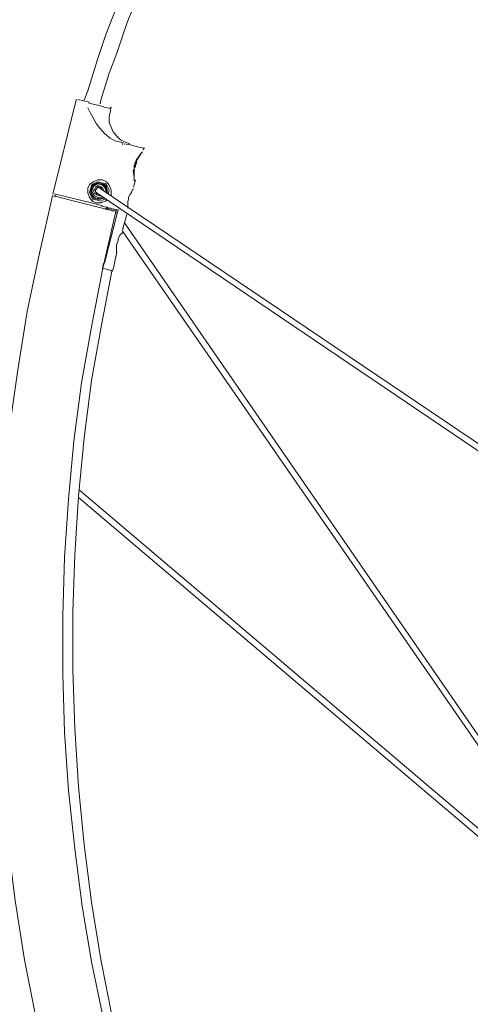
# Model space of a CAD drawing. Header units: millimetres. Extents: x 31.8 to 48.8, y -27.2 to 6.6.
# Tile 42 of 79: x 33.6 to 34.9, y -1.3 to 1.5. Entities that reach past the tile are written whole.
import ezdxf

# ---------------------------------------------------------------- set-up
doc = ezdxf.new("R2010")
doc.units = ezdxf.units.MM
doc.header["$MEASUREMENT"] = 0
doc.layers.add('Livello 1', color=7, linetype='Continuous', lineweight=0)

msp = doc.modelspace()

# ---------------------------------------------------------------- linework, layer by layer
at = {"layer": 'Livello 1', "color": 250, "lineweight": 5, "true_color": 0x1d1d1b}
for points, knots in [([(34.9665, 3.3311), (34.9665, 3.3311), (34.9665, 3.3311), (34.9665, 3.3311), (34.9665, 3.3311), (34.9128, 3.2724), (34.9128, 3.2724), (34.9128, 3.2724), (34.8697, 3.2248), (34.8697, 3.2248), (34.8697, 3.2248), (34.8376, 3.1876), (34.8376, 3.1876), (34.8376, 3.1876), (34.8083, 3.153), (34.8083, 3.153), (34.8083, 3.153), (34.7787, 3.121), (34.7787, 3.121), (34.7787, 3.121), (34.7518, 3.0864), (34.7518, 3.0864), (34.7518, 3.0864), (34.7225, 3.0492), (34.7225, 3.0492), (34.7225, 3.0492), (34.5482, 2.8229), (34.5482, 2.8229), (34.5482, 2.8229), (34.4005, 2.6127), (34.4005, 2.6127), (34.4005, 2.6127), (34.2662, 2.3947), (34.2662, 2.3947), (34.2662, 2.3947), (34.1082, 2.11), (34.1082, 2.11), (34.1082, 2.11), (33.9714, 1.8147), (33.9714, 1.8147), (33.9714, 1.8147), (33.9149, 1.6815), (33.9149, 1.6815), (33.9149, 1.6815), (33.8695, 1.5593), (33.8695, 1.5593), (33.8695, 1.5593), (33.8533, 1.5194), (33.8533, 1.5194), (33.8533, 1.5194), (33.8318, 1.4636), (33.8318, 1.4636), (33.8318, 1.4636), (33.8077, 1.3918), (33.8077, 1.3918), (33.8077, 1.3918), (33.7808, 1.3037), (33.7808, 1.3037), (33.7808, 1.3037), (33.77, 1.2773), (33.77, 1.2773)], [0, 0, 0, 0, 1, 1, 1, 2, 2, 2, 3, 3, 3, 4, 4, 4, 5, 5, 5, 6, 6, 6, 7, 7, 7, 8, 8, 8, 9, 9, 9, 10, 10, 10, 11, 11, 11, 12, 12, 12, 13, 13, 13, 14, 14, 14, 15, 15, 15, 16, 16, 16, 17, 17, 17, 18, 18, 18, 19, 19, 19, 20, 20, 20, 20]), ([(33.8158, 1.2665), (33.8158, 1.2665), (33.8185, 1.2773), (33.8185, 1.2773), (33.8185, 1.2773), (33.8424, 1.3545), (33.8424, 1.3545), (33.8424, 1.3545), (33.8641, 1.4128), (33.8641, 1.4128), (33.8641, 1.4128), (33.8801, 1.4609), (33.8801, 1.4609), (33.8801, 1.4609), (33.8935, 1.5008), (33.8935, 1.5008), (33.8935, 1.5008), (33.9097, 1.5406), (33.9097, 1.5406), (33.9097, 1.5406), (33.9257, 1.583), (33.9257, 1.583), (33.9257, 1.583), (33.942, 1.6257), (33.942, 1.6257), (33.942, 1.6257), (34.052, 1.8867), (34.052, 1.8867), (34.052, 1.8867), (34.1644, 2.1152), (34.1644, 2.1152), (34.1644, 2.1152), (34.2852, 2.3362), (34.2852, 2.3362), (34.2852, 2.3362), (34.4568, 2.6127), (34.4568, 2.6127), (34.4568, 2.6127), (34.6419, 2.876), (34.6419, 2.876), (34.6419, 2.876), (34.7304, 2.9877), (34.7304, 2.9877), (34.7304, 2.9877), (34.8135, 3.0889), (34.8135, 3.0889), (34.8135, 3.0889), (34.8403, 3.121), (34.8403, 3.121), (34.8403, 3.121), (34.8805, 3.1661), (34.8805, 3.1661), (34.8805, 3.1661), (34.9291, 3.2221), (34.9291, 3.2221), (34.9291, 3.2221), (34.9907, 3.2912), (34.9907, 3.2912), (34.9907, 3.2912), (34.9986, 3.2991), (34.9986, 3.2991)], [0, 0, 0, 0, 1, 1, 1, 2, 2, 2, 3, 3, 3, 4, 4, 4, 5, 5, 5, 6, 6, 6, 7, 7, 7, 8, 8, 8, 9, 9, 9, 10, 10, 10, 11, 11, 11, 12, 12, 12, 13, 13, 13, 14, 14, 14, 15, 15, 15, 16, 16, 16, 17, 17, 17, 18, 18, 18, 19, 19, 19, 20, 20, 20, 20]), ([(36.9725, -6.9034), (36.9725, -6.9034), (36.7876, -6.8474), (36.7876, -6.8474), (36.7876, -6.8474), (36.6052, -6.7862), (36.6052, -6.7862), (36.6052, -6.7862), (36.4227, -6.7198), (36.4227, -6.7198), (36.4227, -6.7198), (36.243, -6.6507), (36.243, -6.6507), (36.243, -6.6507), (36.0633, -6.5735), (36.0633, -6.5735), (36.0633, -6.5735), (35.889, -6.4936), (35.889, -6.4936), (35.889, -6.4936), (35.7147, -6.4085), (35.7147, -6.4085), (35.7147, -6.4085), (35.5431, -6.318), (35.5431, -6.318), (35.5431, -6.318), (35.3738, -6.2222), (35.3738, -6.2222), (35.3738, -6.2222), (35.2077, -6.1238), (35.2077, -6.1238), (35.2077, -6.1238), (35.0469, -6.0175), (35.0469, -6.0175), (35.0469, -6.0175), (34.8857, -5.9111), (34.8857, -5.9111), (34.8857, -5.9111), (34.7304, -5.7967), (34.7304, -5.7967), (34.7304, -5.7967), (34.5746, -5.6797), (34.5746, -5.6797), (34.5746, -5.6797), (34.4245, -5.5571), (34.4245, -5.5571), (34.4245, -5.5571), (34.2795, -5.4323), (34.2795, -5.4323), (34.2795, -5.4323), (34.1346, -5.3018), (34.1346, -5.3018), (34.1346, -5.3018), (33.9953, -5.1688), (33.9953, -5.1688), (33.9953, -5.1688), (33.8612, -5.0331), (33.8612, -5.0331), (33.8612, -5.0331), (33.7298, -4.892), (33.7298, -4.892), (33.7298, -4.892), (33.6009, -4.7457), (33.6009, -4.7457), (33.6009, -4.7457), (33.4776, -4.5967), (33.4776, -4.5967), (33.4776, -4.5967), (33.3568, -4.4477), (33.3568, -4.4477), (33.3568, -4.4477), (33.2414, -4.2908), (33.2414, -4.2908), (33.2414, -4.2908), (33.1315, -4.1337), (33.1315, -4.1337), (33.1315, -4.1337), (33.0267, -3.9743), (33.0267, -3.9743), (33.0267, -3.9743), (32.9249, -3.8095), (32.9249, -3.8095), (32.9249, -3.8095), (32.8285, -3.6415), (32.8285, -3.6415), (32.8285, -3.6415), (32.7346, -3.474), (32.7346, -3.474), (32.7346, -3.474), (32.6488, -3.301), (32.6488, -3.301), (32.6488, -3.301), (32.5655, -3.1283), (32.5655, -3.1283), (32.5655, -3.1283), (32.4878, -2.9527), (32.4878, -2.9527), (32.4878, -2.9527), (32.4154, -2.7743), (32.4154, -2.7743), (32.4154, -2.7743), (32.3485, -2.5935), (32.3485, -2.5935), (32.3485, -2.5935), (32.284, -2.4124), (32.284, -2.4124), (32.284, -2.4124), (32.2277, -2.2264), (32.2277, -2.2264), (32.2277, -2.2264), (32.1765, -2.0428), (32.1765, -2.0428), (32.1765, -2.0428), (32.1284, -1.8566), (32.1284, -1.8566), (32.1284, -1.8566), (32.0882, -1.6676), (32.0882, -1.6676), (32.0882, -1.6676), (32.0505, -1.4788), (32.0505, -1.4788), (32.0505, -1.4788), (32.0212, -1.2899), (32.0212, -1.2899), (32.0212, -1.2899), (31.9941, -1.0984), (31.9941, -1.0984), (31.9941, -1.0984), (31.9729, -0.9068), (31.9729, -0.9068), (31.9729, -0.9068), (31.9593, -0.7151), (31.9593, -0.7151), (31.9593, -0.7151), (31.9487, -0.5236), (31.9487, -0.5236), (31.9487, -0.5236), (31.946, -0.3319), (31.946, -0.3319), (31.946, -0.3319), (31.946, -0.1405), (31.946, -0.1405), (31.946, -0.1405), (31.9541, 0.0537), (31.9541, 0.0537), (31.9541, 0.0537), (31.9647, 0.2451), (31.9647, 0.2451), (31.9647, 0.2451), (31.9835, 0.4368), (31.9835, 0.4368), (31.9835, 0.4368), (32.0076, 0.6282), (32.0076, 0.6282), (32.0076, 0.6282), (32.0345, 0.8172), (32.0345, 0.8172), (32.0345, 0.8172), (32.0693, 1.0062), (32.0693, 1.0062), (32.0693, 1.0062), (32.1067, 1.1949), (32.1067, 1.1949), (32.1067, 1.1949), (32.1526, 1.3812), (32.1526, 1.3812)], [0, 0, 0, 0, 1, 1, 1, 2, 2, 2, 3, 3, 3, 4, 4, 4, 5, 5, 5, 6, 6, 6, 7, 7, 7, 8, 8, 8, 9, 9, 9, 10, 10, 10, 11, 11, 11, 12, 12, 12, 13, 13, 13, 14, 14, 14, 15, 15, 15, 16, 16, 16, 17, 17, 17, 18, 18, 18, 19, 19, 19, 20, 20, 20, 21, 21, 21, 22, 22, 22, 23, 23, 23, 24, 24, 24, 25, 25, 25, 26, 26, 26, 27, 27, 27, 28, 28, 28, 29, 29, 29, 30, 30, 30, 31, 31, 31, 32, 32, 32, 33, 33, 33, 34, 34, 34, 35, 35, 35, 36, 36, 36, 37, 37, 37, 38, 38, 38, 39, 39, 39, 40, 40, 40, 41, 41, 41, 42, 42, 42, 43, 43, 43, 44, 44, 44, 45, 45, 45, 46, 46, 46, 47, 47, 47, 48, 48, 48, 49, 49, 49, 50, 50, 50, 51, 51, 51, 52, 52, 52, 53, 53, 53, 54, 54, 54, 55, 55, 55, 55]), ([(32.335, 1.336), (32.335, 1.336), (32.2919, 1.1525), (32.2919, 1.1525), (32.2919, 1.1525), (32.2517, 0.9635), (32.2517, 0.9635), (32.2517, 0.9635), (32.2196, 0.7773), (32.2196, 0.7773), (32.2196, 0.7773), (32.1927, 0.5885), (32.1927, 0.5885), (32.1927, 0.5885), (32.1686, 0.3995), (32.1686, 0.3995), (32.1686, 0.3995), (32.1526, 0.2106), (32.1526, 0.2106), (32.1526, 0.2106), (32.1417, 0.0191), (32.1417, 0.0191), (32.1417, 0.0191), (32.1338, -0.1698), (32.1338, -0.1698), (32.1338, -0.1698), (32.1338, -0.3615), (32.1338, -0.3615), (32.1338, -0.3615), (32.139, -0.553), (32.139, -0.553), (32.139, -0.553), (32.1499, -0.7419), (32.1499, -0.7419), (32.1499, -0.7419), (32.1661, -0.9332), (32.1661, -0.9332), (32.1661, -0.9332), (32.1873, -1.1221), (32.1873, -1.1221), (32.1873, -1.1221), (32.2142, -1.3111), (32.2142, -1.3111), (32.2142, -1.3111), (32.2463, -1.4974), (32.2463, -1.4974), (32.2463, -1.4974), (32.284, -1.6836), (32.284, -1.6836), (32.284, -1.6836), (32.3269, -1.8699), (32.3269, -1.8699), (32.3269, -1.8699), (32.3752, -2.0559), (32.3752, -2.0559), (32.3752, -2.0559), (32.4287, -2.237), (32.4287, -2.237), (32.4287, -2.237), (32.4851, -2.4205), (32.4851, -2.4205), (32.4851, -2.4205), (32.5495, -2.5989), (32.5495, -2.5989), (32.5495, -2.5989), (32.6192, -2.777), (32.6192, -2.777), (32.6192, -2.777), (32.6944, -2.9527), (32.6944, -2.9527), (32.6944, -2.9527), (32.7723, -3.1256), (32.7723, -3.1256), (32.7723, -3.1256), (32.8552, -3.2985), (32.8552, -3.2985), (32.8552, -3.2985), (32.9439, -3.4661), (32.9439, -3.4661), (32.9439, -3.4661), (33.0376, -3.6338), (33.0376, -3.6338), (33.0376, -3.6338), (33.1369, -3.7959), (33.1369, -3.7959), (33.1369, -3.7959), (33.2387, -3.9582), (33.2387, -3.9582), (33.2387, -3.9582), (33.3487, -4.1151), (33.3487, -4.1151), (33.3487, -4.1151), (33.4586, -4.2696), (33.4586, -4.2696), (33.4586, -4.2696), (33.5769, -4.4211), (33.5769, -4.4211), (33.5769, -4.4211), (33.6977, -4.5701), (33.6977, -4.5701), (33.6977, -4.5701), (33.821, -4.7139), (33.821, -4.7139), (33.821, -4.7139), (33.9522, -4.8548), (33.9522, -4.8548), (33.9522, -4.8548), (34.0838, -4.9932), (34.0838, -4.9932), (34.0838, -4.9932), (34.2206, -5.1261), (34.2206, -5.1261), (34.2206, -5.1261), (34.3628, -5.2566), (34.3628, -5.2566), (34.3628, -5.2566), (34.5076, -5.3817), (34.5076, -5.3817), (34.5076, -5.3817), (34.6552, -5.5038), (34.6552, -5.5038), (34.6552, -5.5038), (34.8051, -5.621), (34.8051, -5.621), (34.8051, -5.621), (34.9609, -5.7328), (34.9609, -5.7328), (34.9609, -5.7328), (35.1192, -5.8418), (35.1192, -5.8418), (35.1192, -5.8418), (35.2801, -5.9457), (35.2801, -5.9457), (35.2801, -5.9457), (35.4436, -6.0441), (35.4436, -6.0441), (35.4436, -6.0441), (35.61, -6.1396), (35.61, -6.1396), (35.61, -6.1396), (35.7791, -6.2304), (35.7791, -6.2304), (35.7791, -6.2304), (35.9507, -6.3153), (35.9507, -6.3153), (35.9507, -6.3153), (36.125, -6.3952), (36.125, -6.3952), (36.125, -6.3952), (36.302, -6.4724), (36.302, -6.4724), (36.302, -6.4724), (36.479, -6.5415), (36.479, -6.5415), (36.479, -6.5415), (36.6587, -6.6081), (36.6587, -6.6081), (36.6587, -6.6081), (36.8411, -6.6666), (36.8411, -6.6666), (36.8411, -6.6666), (37.0262, -6.7225), (37.0262, -6.7225)], [0, 0, 0, 0, 1, 1, 1, 2, 2, 2, 3, 3, 3, 4, 4, 4, 5, 5, 5, 6, 6, 6, 7, 7, 7, 8, 8, 8, 9, 9, 9, 10, 10, 10, 11, 11, 11, 12, 12, 12, 13, 13, 13, 14, 14, 14, 15, 15, 15, 16, 16, 16, 17, 17, 17, 18, 18, 18, 19, 19, 19, 20, 20, 20, 21, 21, 21, 22, 22, 22, 23, 23, 23, 24, 24, 24, 25, 25, 25, 26, 26, 26, 27, 27, 27, 28, 28, 28, 29, 29, 29, 30, 30, 30, 31, 31, 31, 32, 32, 32, 33, 33, 33, 34, 34, 34, 35, 35, 35, 36, 36, 36, 37, 37, 37, 38, 38, 38, 39, 39, 39, 40, 40, 40, 41, 41, 41, 42, 42, 42, 43, 43, 43, 44, 44, 44, 45, 45, 45, 46, 46, 46, 47, 47, 47, 48, 48, 48, 49, 49, 49, 50, 50, 50, 51, 51, 51, 52, 52, 52, 53, 53, 53, 54, 54, 54, 54]), ([(33.7476, 1.2778), (33.7476, 1.2778), (33.7476, 1.2778), (33.7476, 1.2778), (33.7476, 1.2778), (33.7503, 1.2778), (33.7503, 1.2778)], [0, 0, 0, 0, 1, 1, 1, 2, 2, 2, 2]), ([(33.8713, 1.1572), (33.8713, 1.1572), (33.858, 1.1599), (33.858, 1.1599), (33.858, 1.1599), (33.8447, 1.1681), (33.8447, 1.1681), (33.8447, 1.1681), (33.8284, 1.1812), (33.8284, 1.1812), (33.8284, 1.1812), (33.8151, 1.1972), (33.8151, 1.1972), (33.8151, 1.1972), (33.8045, 1.2103), (33.8045, 1.2103), (33.8045, 1.2103), (33.7964, 1.2263), (33.7964, 1.2263), (33.7964, 1.2263), (33.7883, 1.2396), (33.7883, 1.2396), (33.7883, 1.2396), (33.7804, 1.2557), (33.7804, 1.2557)], [0, 0, 0, 0, 1, 1, 1, 2, 2, 2, 3, 3, 3, 4, 4, 4, 5, 5, 5, 6, 6, 6, 7, 7, 7, 8, 8, 8, 8]), ([(33.7826, 1.2697), (33.7826, 1.2697), (33.7986, 1.2645), (33.7986, 1.2645), (33.7986, 1.2645), (33.8147, 1.2618), (33.8147, 1.2618), (33.8147, 1.2618), (33.8309, 1.2566), (33.8309, 1.2566), (33.8309, 1.2566), (33.8415, 1.2539), (33.8415, 1.2539), (33.8415, 1.2539), (33.847, 1.2539), (33.847, 1.2539)], [0, 0, 0, 0, 1, 1, 1, 2, 2, 2, 3, 3, 3, 4, 4, 4, 5, 5, 5, 5]), ([(33.9016, 1.152), (33.9016, 1.152), (33.8856, 1.1574), (33.8856, 1.1574), (33.8856, 1.1574), (33.8749, 1.1629), (33.8749, 1.1629), (33.8749, 1.1629), (33.8641, 1.1735), (33.8641, 1.1735), (33.8641, 1.1735), (33.8533, 1.1866), (33.8533, 1.1866), (33.8533, 1.1866), (33.8479, 1.2001), (33.8479, 1.2001), (33.8479, 1.2001), (33.8424, 1.2134), (33.8424, 1.2134), (33.8424, 1.2134), (33.8424, 1.2292), (33.8424, 1.2292), (33.8424, 1.2292), (33.8451, 1.2426), (33.8451, 1.2426)], [0, 0, 0, 0, 1, 1, 1, 2, 2, 2, 3, 3, 3, 4, 4, 4, 5, 5, 5, 6, 6, 6, 7, 7, 7, 8, 8, 8, 8]), ([(36.8763, -6.6428), (36.8763, -6.6428), (36.6939, -6.5844), (36.6939, -6.5844), (36.6939, -6.5844), (36.5115, -6.518), (36.5115, -6.518), (36.5115, -6.518), (36.3345, -6.4487), (36.3345, -6.4487), (36.3345, -6.4487), (36.1575, -6.3742), (36.1575, -6.3742), (36.1575, -6.3742), (35.9829, -6.2945), (35.9829, -6.2945), (35.9829, -6.2945), (35.8087, -6.2121), (35.8087, -6.2121), (35.8087, -6.2121), (35.6398, -6.1215), (35.6398, -6.1215), (35.6398, -6.1215), (35.4734, -6.0285), (35.4734, -6.0285), (35.4734, -6.0285), (35.3097, -5.9274), (35.3097, -5.9274), (35.3097, -5.9274), (35.1462, -5.8235), (35.1462, -5.8235), (35.1462, -5.8235), (34.988, -5.7172), (34.988, -5.7172), (34.988, -5.7172), (34.8349, -5.6054), (34.8349, -5.6054), (34.8349, -5.6054), (34.6823, -5.4883), (34.6823, -5.4883), (34.6823, -5.4883), (34.5346, -5.3661), (34.5346, -5.3661), (34.5346, -5.3661), (34.3897, -5.2408), (34.3897, -5.2408), (34.3897, -5.2408), (34.2477, -5.1106), (34.2477, -5.1106), (34.2477, -5.1106), (34.1109, -4.9776), (34.1109, -4.9776), (34.1109, -4.9776), (33.9768, -4.8419), (33.9768, -4.8419), (33.9768, -4.8419), (33.8479, -4.701), (33.8479, -4.701), (33.8479, -4.701), (33.7219, -4.5545), (33.7219, -4.5545), (33.7219, -4.5545), (33.6011, -4.4082), (33.6011, -4.4082), (33.6011, -4.4082), (33.4857, -4.2565), (33.4857, -4.2565), (33.4857, -4.2565), (33.3733, -4.1021), (33.3733, -4.1021), (33.3733, -4.1021), (33.2661, -3.9427), (33.2661, -3.9427), (33.2661, -3.9427), (33.1613, -3.783), (33.1613, -3.783), (33.1613, -3.783), (33.0647, -3.618), (33.0647, -3.618), (33.0647, -3.618), (32.9707, -3.4532), (32.9707, -3.4532), (32.9707, -3.4532), (32.8825, -3.283), (32.8825, -3.283), (32.8825, -3.283), (32.7965, -3.1127), (32.7965, -3.1127), (32.7965, -3.1127), (32.7188, -2.9396), (32.7188, -2.9396), (32.7188, -2.9396), (32.6436, -2.7614), (32.6436, -2.7614), (32.6436, -2.7614), (32.5766, -2.5833), (32.5766, -2.5833), (32.5766, -2.5833), (32.5122, -2.4049), (32.5122, -2.4049), (32.5122, -2.4049), (32.4533, -2.2241), (32.4533, -2.2241), (32.4533, -2.2241), (32.3996, -2.0403), (32.3996, -2.0403), (32.3996, -2.0403), (32.3537, -1.8541), (32.3537, -1.8541), (32.3537, -1.8541), (32.3111, -1.6705), (32.3111, -1.6705), (32.3111, -1.6705), (32.2736, -1.4818), (32.2736, -1.4818), (32.2736, -1.4818), (32.2413, -1.2953), (32.2413, -1.2953), (32.2413, -1.2953), (32.2144, -1.1068), (32.2144, -1.1068), (32.2144, -1.1068), (32.1957, -0.9151), (32.1957, -0.9151), (32.1957, -0.9151), (32.1794, -0.7261), (32.1794, -0.7261), (32.1794, -0.7261), (32.169, -0.5347), (32.169, -0.5347), (32.169, -0.5347), (32.1663, -0.3457), (32.1663, -0.3457), (32.1663, -0.3457), (32.1663, -0.1543), (32.1663, -0.1543), (32.1663, -0.1543), (32.174, 0.0347), (32.174, 0.0347), (32.174, 0.0347), (32.1848, 0.2264), (32.1848, 0.2264), (32.1848, 0.2264), (32.2038, 0.4151), (32.2038, 0.4151), (32.2038, 0.4151), (32.228, 0.6041), (32.228, 0.6041), (32.228, 0.6041), (32.2546, 0.7931), (32.2546, 0.7931), (32.2546, 0.7931), (32.2896, 0.9818), (32.2896, 0.9818), (32.2896, 0.9818), (32.3298, 1.1681), (32.3298, 1.1681)], [0, 0, 0, 0, 1, 1, 1, 2, 2, 2, 3, 3, 3, 4, 4, 4, 5, 5, 5, 6, 6, 6, 7, 7, 7, 8, 8, 8, 9, 9, 9, 10, 10, 10, 11, 11, 11, 12, 12, 12, 13, 13, 13, 14, 14, 14, 15, 15, 15, 16, 16, 16, 17, 17, 17, 18, 18, 18, 19, 19, 19, 20, 20, 20, 21, 21, 21, 22, 22, 22, 23, 23, 23, 24, 24, 24, 25, 25, 25, 26, 26, 26, 27, 27, 27, 28, 28, 28, 29, 29, 29, 30, 30, 30, 31, 31, 31, 32, 32, 32, 33, 33, 33, 34, 34, 34, 35, 35, 35, 36, 36, 36, 37, 37, 37, 38, 38, 38, 39, 39, 39, 40, 40, 40, 41, 41, 41, 42, 42, 42, 43, 43, 43, 44, 44, 44, 45, 45, 45, 46, 46, 46, 47, 47, 47, 48, 48, 48, 49, 49, 49, 50, 50, 50, 51, 51, 51, 52, 52, 52, 52]), ([(33.8847, 1.1518), (33.8847, 1.1518), (33.9036, 1.1493), (33.9036, 1.1493), (33.9036, 1.1493), (33.9197, 1.1439), (33.9197, 1.1439), (33.9197, 1.1439), (33.933, 1.1412), (33.933, 1.1412), (33.933, 1.1412), (33.9411, 1.1385), (33.9411, 1.1385), (33.9411, 1.1385), (33.9438, 1.1385), (33.9438, 1.1385)], [0, 0, 0, 0, 1, 1, 1, 2, 2, 2, 3, 3, 3, 4, 4, 4, 5, 5, 5, 5]), ([(33.9325, 1.1236), (33.9325, 1.1236), (33.9273, 1.1157), (33.9273, 1.1157), (33.9273, 1.1157), (33.9192, 1.1051), (33.9192, 1.1051), (33.9192, 1.1051), (33.9165, 1.0969), (33.9165, 1.0969), (33.9165, 1.0969), (33.914, 1.089), (33.914, 1.089), (33.914, 1.089), (33.914, 1.0809), (33.914, 1.0809), (33.914, 1.0809), (33.9113, 1.0732), (33.9113, 1.0732), (33.9113, 1.0732), (33.914, 1.0572), (33.914, 1.0572), (33.914, 1.0572), (33.914, 1.0491), (33.914, 1.0491)], [0, 0, 0, 0, 1, 1, 1, 2, 2, 2, 3, 3, 3, 4, 4, 4, 5, 5, 5, 6, 6, 6, 7, 7, 7, 8, 8, 8, 8]), ([(33.9165, 1.0439), (33.9165, 1.0439), (33.9165, 1.0439), (33.9165, 1.0439), (33.9165, 1.0439), (33.914, 1.0464), (33.914, 1.0464), (33.914, 1.0464), (33.914, 1.0572), (33.914, 1.0572), (33.914, 1.0572), (33.914, 1.0705), (33.914, 1.0705), (33.914, 1.0705), (33.914, 1.0809), (33.914, 1.0809), (33.914, 1.0809), (33.9165, 1.089), (33.9165, 1.089), (33.9165, 1.089), (33.9192, 1.0969), (33.9192, 1.0969), (33.9192, 1.0969), (33.9219, 1.1051), (33.9219, 1.1051), (33.9219, 1.1051), (33.93, 1.1182), (33.93, 1.1182), (33.93, 1.1182), (33.9352, 1.1263), (33.9352, 1.1263), (33.9352, 1.1263), (33.9379, 1.129), (33.9379, 1.129)], [0, 0, 0, 0, 1, 1, 1, 2, 2, 2, 3, 3, 3, 4, 4, 4, 5, 5, 5, 6, 6, 6, 7, 7, 7, 8, 8, 8, 9, 9, 9, 10, 10, 10, 11, 11, 11, 11]), ([(33.9147, 1.0753), (33.9147, 1.0753), (33.9147, 1.0753), (33.9147, 1.0753), (33.9147, 1.0753), (33.9147, 1.078), (33.9147, 1.078)], [0, 0, 0, 0, 1, 1, 1, 2, 2, 2, 2]), ([(33.9174, 1.0859), (33.9174, 1.0859), (33.9174, 1.0913), (33.9174, 1.0913), (33.9174, 1.0913), (33.9201, 1.0965), (33.9201, 1.0965), (33.9201, 1.0965), (33.9201, 1.0992), (33.9201, 1.0992), (33.9201, 1.0992), (33.9201, 1.1019), (33.9201, 1.1019)], [0, 0, 0, 0, 1, 1, 1, 2, 2, 2, 3, 3, 3, 4, 4, 4, 4]), ([(33.8366, 0.9897), (33.8366, 0.9897), (33.8311, 0.987), (33.8311, 0.987), (33.8311, 0.987), (33.8176, 0.9816), (33.8176, 0.9816), (33.8176, 0.9816), (33.8045, 0.9816), (33.8045, 0.9816), (33.8045, 0.9816), (33.7937, 0.987), (33.7937, 0.987), (33.7937, 0.987), (33.7855, 0.9978), (33.7855, 0.9978), (33.7855, 0.9978), (33.7804, 1.0109), (33.7804, 1.0109), (33.7804, 1.0109), (33.7804, 1.0242), (33.7804, 1.0242), (33.7804, 1.0242), (33.7855, 1.0351), (33.7855, 1.0351), (33.7855, 1.0351), (33.7964, 1.0428), (33.7964, 1.0428), (33.7964, 1.0428), (33.8099, 1.0482), (33.8099, 1.0482), (33.8099, 1.0482), (33.823, 1.0482), (33.823, 1.0482), (33.823, 1.0482), (33.8339, 1.0428), (33.8339, 1.0428), (33.8339, 1.0428), (33.842, 1.0324), (33.842, 1.0324), (33.842, 1.0324), (33.8474, 1.0188), (33.8474, 1.0188), (33.8474, 1.0188), (33.8474, 1.0055), (33.8474, 1.0055)], [0, 0, 0, 0, 1, 1, 1, 2, 2, 2, 3, 3, 3, 4, 4, 4, 5, 5, 5, 6, 6, 6, 7, 7, 7, 8, 8, 8, 9, 9, 9, 10, 10, 10, 11, 11, 11, 12, 12, 12, 13, 13, 13, 14, 14, 14, 15, 15, 15, 15]), ([(33.8311, 0.9924), (33.8311, 0.9924), (33.8284, 0.9924), (33.8284, 0.9924), (33.8284, 0.9924), (33.8176, 0.987), (33.8176, 0.987), (33.8176, 0.987), (33.8072, 0.9897), (33.8072, 0.9897), (33.8072, 0.9897), (33.7964, 0.9924), (33.7964, 0.9924), (33.7964, 0.9924), (33.791, 1.0005), (33.791, 1.0005), (33.791, 1.0005), (33.7855, 1.0109), (33.7855, 1.0109), (33.7855, 1.0109), (33.7883, 1.0215), (33.7883, 1.0215), (33.7883, 1.0215), (33.791, 1.0324), (33.791, 1.0324), (33.791, 1.0324), (33.7991, 1.0378), (33.7991, 1.0378), (33.7991, 1.0378), (33.8099, 1.0428), (33.8099, 1.0428), (33.8099, 1.0428), (33.8203, 1.04), (33.8203, 1.04), (33.8203, 1.04), (33.8311, 1.0378), (33.8311, 1.0378), (33.8311, 1.0378), (33.8366, 1.0297), (33.8366, 1.0297), (33.8366, 1.0297), (33.842, 1.0188), (33.842, 1.0188), (33.842, 1.0188), (33.8393, 1.0082), (33.8393, 1.0082)], [0, 0, 0, 0, 1, 1, 1, 2, 2, 2, 3, 3, 3, 4, 4, 4, 5, 5, 5, 6, 6, 6, 7, 7, 7, 8, 8, 8, 9, 9, 9, 10, 10, 10, 11, 11, 11, 12, 12, 12, 13, 13, 13, 14, 14, 14, 15, 15, 15, 15]), ([(33.8345, 1.0123), (33.8345, 1.0123), (33.8345, 1.0204), (33.8345, 1.0204), (33.8345, 1.0204), (33.8318, 1.0281), (33.8318, 1.0281), (33.8318, 1.0281), (33.8264, 1.0335), (33.8264, 1.0335), (33.8264, 1.0335), (33.8187, 1.0389), (33.8187, 1.0389), (33.8187, 1.0389), (33.8079, 1.0389), (33.8079, 1.0389), (33.8079, 1.0389), (33.7998, 1.0362), (33.7998, 1.0362), (33.7998, 1.0362), (33.7943, 1.0308), (33.7943, 1.0308), (33.7943, 1.0308), (33.7892, 1.0231), (33.7892, 1.0231), (33.7892, 1.0231), (33.7892, 1.0123), (33.7892, 1.0123), (33.7892, 1.0123), (33.7916, 1.0044), (33.7916, 1.0044), (33.7916, 1.0044), (33.7971, 0.999), (33.7971, 0.999), (33.7971, 0.999), (33.8052, 0.9935), (33.8052, 0.9935), (33.8052, 0.9935), (33.816, 0.9935), (33.816, 0.9935), (33.816, 0.9935), (33.8242, 0.9962), (33.8242, 0.9962)], [0, 0, 0, 0, 1, 1, 1, 2, 2, 2, 3, 3, 3, 4, 4, 4, 5, 5, 5, 6, 6, 6, 7, 7, 7, 8, 8, 8, 9, 9, 9, 10, 10, 10, 11, 11, 11, 12, 12, 12, 13, 13, 13, 14, 14, 14, 14]), ([(33.8366, 1.0109), (33.8366, 1.0109), (33.8366, 1.0188), (33.8366, 1.0188), (33.8366, 1.0188), (33.8339, 1.027), (33.8339, 1.027), (33.8339, 1.027), (33.8284, 1.0351), (33.8284, 1.0351), (33.8284, 1.0351), (33.8203, 1.0378), (33.8203, 1.0378), (33.8203, 1.0378), (33.8099, 1.04), (33.8099, 1.04), (33.8099, 1.04), (33.8018, 1.0351), (33.8018, 1.0351), (33.8018, 1.0351), (33.7937, 1.0297), (33.7937, 1.0297), (33.7937, 1.0297), (33.791, 1.0215), (33.791, 1.0215), (33.791, 1.0215), (33.791, 1.0109), (33.791, 1.0109), (33.791, 1.0109), (33.7937, 1.003), (33.7937, 1.003), (33.7937, 1.003), (33.7991, 0.9951), (33.7991, 0.9951), (33.7991, 0.9951), (33.8072, 0.9924), (33.8072, 0.9924), (33.8072, 0.9924), (33.8176, 0.9924), (33.8176, 0.9924), (33.8176, 0.9924), (33.8257, 0.9951), (33.8257, 0.9951), (33.8257, 0.9951), (33.8284, 0.9951), (33.8284, 0.9951)], [0, 0, 0, 0, 1, 1, 1, 2, 2, 2, 3, 3, 3, 4, 4, 4, 5, 5, 5, 6, 6, 6, 7, 7, 7, 8, 8, 8, 9, 9, 9, 10, 10, 10, 11, 11, 11, 12, 12, 12, 13, 13, 13, 14, 14, 14, 15, 15, 15, 15]), ([(33.8321, 1.0152), (33.8321, 1.0152), (33.8321, 1.0179), (33.8321, 1.0179), (33.8321, 1.0179), (33.8293, 1.0261), (33.8293, 1.0261), (33.8293, 1.0261), (33.8242, 1.0315), (33.8242, 1.0315), (33.8242, 1.0315), (33.8187, 1.0342), (33.8187, 1.0342), (33.8187, 1.0342), (33.8106, 1.0367), (33.8106, 1.0367), (33.8106, 1.0367), (33.8025, 1.0342), (33.8025, 1.0342), (33.8025, 1.0342), (33.7973, 1.0288), (33.7973, 1.0288), (33.7973, 1.0288), (33.7946, 1.0233), (33.7946, 1.0233), (33.7946, 1.0233), (33.7919, 1.0152), (33.7919, 1.0152), (33.7919, 1.0152), (33.7946, 1.0102), (33.7946, 1.0102), (33.7946, 1.0102), (33.7998, 1.0021), (33.7998, 1.0021), (33.7998, 1.0021), (33.8052, 0.9994), (33.8052, 0.9994)], [0, 0, 0, 0, 1, 1, 1, 2, 2, 2, 3, 3, 3, 4, 4, 4, 5, 5, 5, 6, 6, 6, 7, 7, 7, 8, 8, 8, 9, 9, 9, 10, 10, 10, 11, 11, 11, 12, 12, 12, 12]), ([(33.8269, 1.0179), (33.8269, 1.0179), (33.8242, 1.0233), (33.8242, 1.0233), (33.8242, 1.0233), (33.8214, 1.0261), (33.8214, 1.0261), (33.8214, 1.0261), (33.816, 1.0288), (33.816, 1.0288), (33.816, 1.0288), (33.8106, 1.0315), (33.8106, 1.0315), (33.8106, 1.0315), (33.8052, 1.0288), (33.8052, 1.0288), (33.8052, 1.0288), (33.8025, 1.0261), (33.8025, 1.0261), (33.8025, 1.0261), (33.7998, 1.0206), (33.7998, 1.0206), (33.7998, 1.0206), (33.7973, 1.0152), (33.7973, 1.0152), (33.7973, 1.0152), (33.7998, 1.0102), (33.7998, 1.0102), (33.7998, 1.0102), (33.8025, 1.0075), (33.8025, 1.0075), (33.8025, 1.0075), (33.8079, 1.0048), (33.8079, 1.0048)], [0, 0, 0, 0, 1, 1, 1, 2, 2, 2, 3, 3, 3, 4, 4, 4, 5, 5, 5, 6, 6, 6, 7, 7, 7, 8, 8, 8, 9, 9, 9, 10, 10, 10, 11, 11, 11, 11]), ([(33.8052, 1.0204), (33.8052, 1.0204), (33.8025, 1.0204), (33.8025, 1.0204), (33.8025, 1.0204), (33.8025, 1.0177), (33.8025, 1.0177), (33.8025, 1.0177), (33.8025, 1.015), (33.8025, 1.015), (33.8025, 1.015), (33.8025, 1.0125), (33.8025, 1.0125), (33.8025, 1.0125), (33.8052, 1.0125), (33.8052, 1.0125), (33.8052, 1.0125), (33.8052, 1.0098), (33.8052, 1.0098), (33.8052, 1.0098), (33.8079, 1.0098), (33.8079, 1.0098)], [0, 0, 0, 0, 1, 1, 1, 2, 2, 2, 3, 3, 3, 4, 4, 4, 5, 5, 5, 6, 6, 6, 7, 7, 7, 7]), ([(33.816, 1.0231), (33.816, 1.0231), (33.816, 1.0258), (33.816, 1.0258), (33.816, 1.0258), (33.8133, 1.0258), (33.8133, 1.0258), (33.8133, 1.0258), (33.8106, 1.0258), (33.8106, 1.0258), (33.8106, 1.0258), (33.8079, 1.0258), (33.8079, 1.0258), (33.8079, 1.0258), (33.8079, 1.0231), (33.8079, 1.0231), (33.8079, 1.0231), (33.8052, 1.0231), (33.8052, 1.0231), (33.8052, 1.0231), (33.8052, 1.0204), (33.8052, 1.0204)], [0, 0, 0, 0, 1, 1, 1, 2, 2, 2, 3, 3, 3, 4, 4, 4, 5, 5, 5, 6, 6, 6, 7, 7, 7, 7]), ([(33.8106, 1.0254), (33.8106, 1.0254), (33.8106, 1.0281), (33.8106, 1.0281), (33.8106, 1.0281), (33.8106, 1.0308), (33.8106, 1.0308)], [0, 0, 0, 0, 1, 1, 1, 2, 2, 2, 2]), ([(33.8214, 1.0362), (33.8214, 1.0362), (33.8214, 1.0362), (33.8214, 1.0362), (33.8214, 1.0362), (33.8214, 1.0335), (33.8214, 1.0335)], [0, 0, 0, 0, 1, 1, 1, 2, 2, 2, 2]), ([(33.8953, 0.9667), (33.8953, 0.9667), (33.8953, 0.9694), (33.8953, 0.9694), (33.8953, 0.9694), (33.8953, 0.9802), (33.8953, 0.9802), (33.8953, 0.9802), (33.8953, 0.9852), (33.8953, 0.9852), (33.8953, 0.9852), (33.898, 0.9933), (33.898, 0.9933), (33.898, 0.9933), (33.898, 0.9987), (33.898, 0.9987), (33.898, 0.9987), (33.9005, 1.0039), (33.9005, 1.0039), (33.9005, 1.0039), (33.9059, 1.0121), (33.9059, 1.0121), (33.9059, 1.0121), (33.9086, 1.02), (33.9086, 1.02), (33.9086, 1.02), (33.9113, 1.02), (33.9113, 1.02), (33.9113, 1.02), (33.9113, 1.0224), (33.9113, 1.0224)], [0, 0, 0, 0, 1, 1, 1, 2, 2, 2, 3, 3, 3, 4, 4, 4, 5, 5, 5, 6, 6, 6, 7, 7, 7, 8, 8, 8, 9, 9, 9, 10, 10, 10, 10]), ([(33.914, 1.0464), (33.914, 1.0464), (33.9165, 1.0464), (33.9165, 1.0464), (33.9165, 1.0464), (33.9165, 1.0439), (33.9165, 1.0439)], [0, 0, 0, 0, 1, 1, 1, 2, 2, 2, 2]), ([(37.4075, -5.4032), (37.4075, -5.4032), (37.2439, -5.3526), (37.2439, -5.3526), (37.2439, -5.3526), (37.0802, -5.2968), (37.0802, -5.2968), (37.0802, -5.2968), (36.9194, -5.2383), (36.9194, -5.2383), (36.9194, -5.2383), (36.7612, -5.1715), (36.7612, -5.1715), (36.7612, -5.1715), (36.6054, -5.1024), (36.6054, -5.1024), (36.6054, -5.1024), (36.4501, -5.0282), (36.4501, -5.0282), (36.4501, -5.0282), (36.2997, -4.9482), (36.2997, -4.9482), (36.2997, -4.9482), (36.1496, -4.8631), (36.1496, -4.8631), (36.1496, -4.8631), (36.0046, -4.7753), (36.0046, -4.7753), (36.0046, -4.7753), (35.8597, -4.6796), (35.8597, -4.6796), (35.8597, -4.6796), (35.7204, -4.5814), (35.7204, -4.5814), (35.7204, -4.5814), (35.5836, -4.4802), (35.5836, -4.4802), (35.5836, -4.4802), (35.4495, -4.3739), (35.4495, -4.3739), (35.4495, -4.3739), (35.3181, -4.2621), (35.3181, -4.2621), (35.3181, -4.2621), (35.1919, -4.1449), (35.1919, -4.1449), (35.1919, -4.1449), (35.0686, -4.028), (35.0686, -4.028), (35.0686, -4.028), (34.9505, -3.9027), (34.9505, -3.9027), (34.9505, -3.9027), (34.8351, -3.7778), (34.8351, -3.7778), (34.8351, -3.7778), (34.7252, -3.6476), (34.7252, -3.6476), (34.7252, -3.6476), (34.6207, -3.5119), (34.6207, -3.5119), (34.6207, -3.5119), (34.5186, -3.3762), (34.5186, -3.3762), (34.5186, -3.3762), (34.4195, -3.2353), (34.4195, -3.2353), (34.4195, -3.2353), (34.3283, -3.0915), (34.3283, -3.0915), (34.3283, -3.0915), (34.2398, -2.9452), (34.2398, -2.9452), (34.2398, -2.9452), (34.1565, -2.7964), (34.1565, -2.7964), (34.1565, -2.7964), (34.0761, -2.6474), (34.0761, -2.6474), (34.0761, -2.6474), (34.0039, -2.493), (34.0039, -2.493), (34.0039, -2.493), (33.9341, -2.3361), (33.9341, -2.3361), (33.9341, -2.3361), (33.8698, -2.1794), (33.8698, -2.1794), (33.8698, -2.1794), (33.8133, -2.0169), (33.8133, -2.0169), (33.8133, -2.0169), (33.7598, -1.8548), (33.7598, -1.8548), (33.7598, -1.8548), (33.7113, -1.6924), (33.7113, -1.6924), (33.7113, -1.6924), (33.6684, -1.5276), (33.6684, -1.5276), (33.6684, -1.5276), (33.6309, -1.3599), (33.6309, -1.3599), (33.6309, -1.3599), (33.5986, -1.1951), (33.5986, -1.1951), (33.5986, -1.1951), (33.572, -1.0248), (33.572, -1.0248), (33.572, -1.0248), (33.5505, -0.8573), (33.5505, -0.8573), (33.5505, -0.8573), (33.5343, -0.6871), (33.5343, -0.6871), (33.5343, -0.6871), (33.5234, -0.5168), (33.5234, -0.5168), (33.5234, -0.5168), (33.5207, -0.3466), (33.5207, -0.3466), (33.5207, -0.3466), (33.5207, -0.1764), (33.5207, -0.1764), (33.5207, -0.1764), (33.5261, -0.0062), (33.5261, -0.0062), (33.5261, -0.0062), (33.5397, 0.1641), (33.5397, 0.1641), (33.5397, 0.1641), (33.5557, 0.3343), (33.5557, 0.3343), (33.5557, 0.3343), (33.5801, 0.502), (33.5801, 0.502), (33.5801, 0.502), (33.6067, 0.6696), (33.6067, 0.6696), (33.6067, 0.6696), (33.6417, 0.8373), (33.6417, 0.8373), (33.6417, 0.8373), (33.6792, 1.0021), (33.6792, 1.0021)], [0, 0, 0, 0, 1, 1, 1, 2, 2, 2, 3, 3, 3, 4, 4, 4, 5, 5, 5, 6, 6, 6, 7, 7, 7, 8, 8, 8, 9, 9, 9, 10, 10, 10, 11, 11, 11, 12, 12, 12, 13, 13, 13, 14, 14, 14, 15, 15, 15, 16, 16, 16, 17, 17, 17, 18, 18, 18, 19, 19, 19, 20, 20, 20, 21, 21, 21, 22, 22, 22, 23, 23, 23, 24, 24, 24, 25, 25, 25, 26, 26, 26, 27, 27, 27, 28, 28, 28, 29, 29, 29, 30, 30, 30, 31, 31, 31, 32, 32, 32, 33, 33, 33, 34, 34, 34, 35, 35, 35, 36, 36, 36, 37, 37, 37, 38, 38, 38, 39, 39, 39, 40, 40, 40, 41, 41, 41, 42, 42, 42, 43, 43, 43, 44, 44, 44, 45, 45, 45, 46, 46, 46, 47, 47, 47, 48, 48, 48, 48]), ([(33.6792, 1.0021), (33.6792, 1.0021), (33.6792, 1.0021), (33.6792, 1.0021), (33.6792, 1.0021), (33.6819, 1.0021), (33.6819, 1.0021)], [0, 0, 0, 0, 1, 1, 1, 2, 2, 2, 2]), ([(33.8052, 1.0044), (33.8052, 1.0044), (33.8052, 1.0071), (33.8052, 1.0071), (33.8052, 1.0071), (33.8052, 1.0096), (33.8052, 1.0096)], [0, 0, 0, 0, 1, 1, 1, 2, 2, 2, 2]), ([(33.8052, 0.9994), (33.8052, 0.9994), (33.8133, 0.9967), (33.8133, 0.9967), (33.8133, 0.9967), (33.8214, 0.9994), (33.8214, 0.9994)], [0, 0, 0, 0, 1, 1, 1, 2, 2, 2, 2]), ([(33.8079, 1.0048), (33.8079, 1.0048), (33.8133, 1.0021), (33.8133, 1.0021), (33.8133, 1.0021), (33.816, 1.0048), (33.816, 1.0048)], [0, 0, 0, 0, 1, 1, 1, 2, 2, 2, 2]), ([(33.7937, 0.9897), (33.7937, 0.9897), (33.7937, 0.987), (33.7937, 0.987), (33.7937, 0.987), (33.8045, 0.9816), (33.8045, 0.9816), (33.8045, 0.9816), (33.8176, 0.9816), (33.8176, 0.9816), (33.8176, 0.9816), (33.8203, 0.9816), (33.8203, 0.9816)], [0, 0, 0, 0, 1, 1, 1, 2, 2, 2, 3, 3, 3, 4, 4, 4, 4]), ([(33.8293, 0.9649), (33.8293, 0.9649), (33.8293, 0.9649), (33.8293, 0.9649), (33.8293, 0.9649), (33.8321, 0.9649), (33.8321, 0.9649)], [0, 0, 0, 0, 1, 1, 1, 2, 2, 2, 2]), ([(33.8321, 0.9649), (33.8321, 0.9649), (33.8372, 0.9649), (33.8372, 0.9649), (33.8372, 0.9649), (33.84, 0.9622), (33.84, 0.9622), (33.84, 0.9622), (33.8454, 0.9622), (33.8454, 0.9622), (33.8454, 0.9622), (33.8481, 0.9622), (33.8481, 0.9622), (33.8481, 0.9622), (33.8508, 0.9594), (33.8508, 0.9594), (33.8508, 0.9594), (33.8562, 0.9594), (33.8562, 0.9594), (33.8562, 0.9594), (33.8589, 0.9594), (33.8589, 0.9594), (33.8589, 0.9594), (33.8616, 0.957), (33.8616, 0.957)], [0, 0, 0, 0, 1, 1, 1, 2, 2, 2, 3, 3, 3, 4, 4, 4, 5, 5, 5, 6, 6, 6, 7, 7, 7, 8, 8, 8, 8]), ([(33.8361, 0.9694), (33.8361, 0.9694), (33.8361, 0.9694), (33.8361, 0.9694), (33.8361, 0.9694), (33.8336, 0.9694), (33.8336, 0.9694)], [0, 0, 0, 0, 1, 1, 1, 2, 2, 2, 2]), ([(33.8657, 0.9615), (33.8657, 0.9615), (33.863, 0.9615), (33.863, 0.9615), (33.863, 0.9615), (33.8576, 0.9642), (33.8576, 0.9642), (33.8576, 0.9642), (33.8549, 0.9642), (33.8549, 0.9642), (33.8549, 0.9642), (33.8524, 0.9642), (33.8524, 0.9642), (33.8524, 0.9642), (33.847, 0.9667), (33.847, 0.9667), (33.847, 0.9667), (33.8442, 0.9667), (33.8442, 0.9667), (33.8442, 0.9667), (33.8388, 0.9667), (33.8388, 0.9667), (33.8388, 0.9667), (33.8361, 0.9694), (33.8361, 0.9694)], [0, 0, 0, 0, 1, 1, 1, 2, 2, 2, 3, 3, 3, 4, 4, 4, 5, 5, 5, 6, 6, 6, 7, 7, 7, 8, 8, 8, 8]), ([(33.8616, 0.957), (33.8616, 0.957), (33.8242, 0.7946), (33.8242, 0.7946), (33.8242, 0.7946), (33.7919, 0.6298), (33.7919, 0.6298), (33.7919, 0.6298), (33.7625, 0.4648), (33.7625, 0.4648), (33.7625, 0.4648), (33.7408, 0.297), (33.7408, 0.297), (33.7408, 0.297), (33.7248, 0.1295), (33.7248, 0.1295), (33.7248, 0.1295), (33.714, -0.038), (33.714, -0.038), (33.714, -0.038), (33.7086, -0.2055), (33.7086, -0.2055), (33.7086, -0.2055), (33.7086, -0.373), (33.7086, -0.373), (33.7086, -0.373), (33.714, -0.5406), (33.714, -0.5406), (33.714, -0.5406), (33.7248, -0.7081), (33.7248, -0.7081), (33.7248, -0.7081), (33.7436, -0.876), (33.7436, -0.876), (33.7436, -0.876), (33.7648, -1.0409), (33.7648, -1.0409), (33.7648, -1.0409), (33.7919, -1.2057), (33.7919, -1.2057), (33.7919, -1.2057), (33.8269, -1.3705), (33.8269, -1.3705), (33.8269, -1.3705), (33.8643, -1.5355), (33.8643, -1.5355), (33.8643, -1.5355), (33.907, -1.6978), (33.907, -1.6978), (33.907, -1.6978), (33.958, -1.8575), (33.958, -1.8575), (33.958, -1.8575), (34.012, -2.0169), (34.012, -2.0169), (34.012, -2.0169), (34.0709, -2.174), (34.0709, -2.174), (34.0709, -2.174), (34.135, -2.3282), (34.135, -2.3282), (34.135, -2.3282), (34.2048, -2.4826), (34.2048, -2.4826), (34.2048, -2.4826), (34.28, -2.6314), (34.28, -2.6314), (34.28, -2.6314), (34.3606, -2.7804), (34.3606, -2.7804), (34.3606, -2.7804), (34.4461, -2.924), (34.4461, -2.924), (34.4461, -2.924), (34.5349, -3.0678), (34.5349, -3.0678), (34.5349, -3.0678), (34.6286, -3.2087), (34.6286, -3.2087), (34.6286, -3.2087), (34.7279, -3.3444), (34.7279, -3.3444), (34.7279, -3.3444), (34.8297, -3.4773), (34.8297, -3.4773), (34.8297, -3.4773), (34.937, -3.6076), (34.937, -3.6076), (34.937, -3.6076), (35.0498, -3.7325), (35.0498, -3.7325), (35.0498, -3.7325), (35.1652, -3.8551), (35.1652, -3.8551), (35.1652, -3.8551), (35.2833, -3.9747), (35.2833, -3.9747), (35.2833, -3.9747), (35.4066, -4.0892), (35.4066, -4.0892), (35.4066, -4.0892), (35.5355, -4.2009), (35.5355, -4.2009), (35.5355, -4.2009), (35.6666, -4.3073), (35.6666, -4.3073), (35.6666, -4.3073), (35.8008, -4.4084), (35.8008, -4.4084), (35.8008, -4.4084), (35.9376, -4.5069), (35.9376, -4.5069), (35.9376, -4.5069), (36.0771, -4.5999), (36.0771, -4.5999), (36.0771, -4.5999), (36.2218, -4.6877), (36.2218, -4.6877), (36.2218, -4.6877), (36.3695, -4.7726), (36.3695, -4.7726), (36.3695, -4.7726), (36.5171, -4.8525), (36.5171, -4.8525), (36.5171, -4.8525), (36.67, -4.927), (36.67, -4.927), (36.67, -4.927), (36.8228, -4.9963), (36.8228, -4.9963), (36.8228, -4.9963), (36.9784, -5.06), (36.9784, -5.06), (36.9784, -5.06), (37.1366, -5.1185), (37.1366, -5.1185), (37.1366, -5.1185), (37.2976, -5.1742), (37.2976, -5.1742), (37.2976, -5.1742), (37.4611, -5.2223), (37.4611, -5.2223)], [0, 0, 0, 0, 1, 1, 1, 2, 2, 2, 3, 3, 3, 4, 4, 4, 5, 5, 5, 6, 6, 6, 7, 7, 7, 8, 8, 8, 9, 9, 9, 10, 10, 10, 11, 11, 11, 12, 12, 12, 13, 13, 13, 14, 14, 14, 15, 15, 15, 16, 16, 16, 17, 17, 17, 18, 18, 18, 19, 19, 19, 20, 20, 20, 21, 21, 21, 22, 22, 22, 23, 23, 23, 24, 24, 24, 25, 25, 25, 26, 26, 26, 27, 27, 27, 28, 28, 28, 29, 29, 29, 30, 30, 30, 31, 31, 31, 32, 32, 32, 33, 33, 33, 34, 34, 34, 35, 35, 35, 36, 36, 36, 37, 37, 37, 38, 38, 38, 39, 39, 39, 40, 40, 40, 41, 41, 41, 42, 42, 42, 43, 43, 43, 44, 44, 44, 45, 45, 45, 46, 46, 46, 47, 47, 47, 47]), ([(33.863, 0.8391), (33.863, 0.8391), (33.863, 0.8364), (33.863, 0.8364), (33.863, 0.8364), (33.863, 0.8391), (33.863, 0.8391), (33.863, 0.8391), (33.863, 0.8445), (33.863, 0.8445), (33.863, 0.8445), (33.863, 0.8551), (33.863, 0.8551), (33.863, 0.8551), (33.863, 0.8606), (33.863, 0.8606), (33.863, 0.8606), (33.8657, 0.8685), (33.8657, 0.8685), (33.8657, 0.8685), (33.8682, 0.8737), (33.8682, 0.8737), (33.8682, 0.8737), (33.8682, 0.8791), (33.8682, 0.8791), (33.8682, 0.8791), (33.8736, 0.8899), (33.8736, 0.8899), (33.8736, 0.8899), (33.879, 0.8949), (33.879, 0.8949), (33.879, 0.8949), (33.879, 0.8976), (33.879, 0.8976)], [0, 0, 0, 0, 1, 1, 1, 2, 2, 2, 3, 3, 3, 4, 4, 4, 5, 5, 5, 6, 6, 6, 7, 7, 7, 8, 8, 8, 9, 9, 9, 10, 10, 10, 11, 11, 11, 11]), ([(33.8524, 0.7861), (33.8524, 0.7861), (33.8497, 0.7861), (33.8497, 0.7861), (33.8497, 0.7861), (33.8442, 0.7888), (33.8442, 0.7888), (33.8442, 0.7888), (33.8336, 0.7915), (33.8336, 0.7915), (33.8336, 0.7915), (33.8228, 0.7942), (33.8228, 0.7942)], [0, 0, 0, 0, 1, 1, 1, 2, 2, 2, 3, 3, 3, 4, 4, 4, 4]), ([(37.3082, -5.1478), (37.3082, -5.1478), (37.1578, -5.0972), (37.1578, -5.0972), (37.1578, -5.0972), (36.9996, -5.0388), (36.9996, -5.0388), (36.9996, -5.0388), (36.844, -4.9749), (36.844, -4.9749), (36.844, -4.9749), (36.6912, -4.9058), (36.6912, -4.9058), (36.6912, -4.9058), (36.5381, -4.8313), (36.5381, -4.8313), (36.5381, -4.8313), (36.3909, -4.7514), (36.3909, -4.7514), (36.3909, -4.7514), (36.2433, -4.6687), (36.2433, -4.6687), (36.2433, -4.6687), (36.1012, -4.5811), (36.1012, -4.5811), (36.1012, -4.5811), (35.959, -4.4881), (35.959, -4.4881), (35.959, -4.4881), (35.8222, -4.3895), (35.8222, -4.3895), (35.8222, -4.3895), (35.6879, -4.2883), (35.6879, -4.2883), (35.6879, -4.2883), (35.5565, -4.182), (35.5565, -4.182), (35.5565, -4.182), (35.4305, -4.0702), (35.4305, -4.0702), (35.4305, -4.0702), (35.307, -3.956), (35.307, -3.956), (35.307, -3.956), (35.1864, -3.8388), (35.1864, -3.8388), (35.1864, -3.8388), (35.0711, -3.7164), (35.0711, -3.7164), (35.0711, -3.7164), (34.9611, -3.5914), (34.9611, -3.5914), (34.9611, -3.5914), (34.8539, -3.4611), (34.8539, -3.4611), (34.8539, -3.4611), (34.7518, -3.3279), (34.7518, -3.3279), (34.7518, -3.3279), (34.6527, -3.1922), (34.6527, -3.1922), (34.6527, -3.1922), (34.5588, -3.054), (34.5588, -3.054), (34.5588, -3.054), (34.4703, -2.9102), (34.4703, -2.9102), (34.4703, -2.9102), (34.3843, -2.7666), (34.3843, -2.7666), (34.3843, -2.7666), (34.3066, -2.6178), (34.3066, -2.6178), (34.3066, -2.6178), (34.2314, -2.4688), (34.2314, -2.4688), (34.2314, -2.4688), (34.1617, -2.3144), (34.1617, -2.3144), (34.1617, -2.3144), (34.0973, -2.1602), (34.0973, -2.1602), (34.0973, -2.1602), (34.0357, -2.0031), (34.0357, -2.0031), (34.0357, -2.0031), (33.982, -1.8462), (33.982, -1.8462), (33.982, -1.8462), (33.9339, -1.6838), (33.9339, -1.6838), (33.9339, -1.6838), (33.8908, -1.5217), (33.8908, -1.5217), (33.8908, -1.5217), (33.8506, -1.3592), (33.8506, -1.3592), (33.8506, -1.3592), (33.8185, -1.1944), (33.8185, -1.1944), (33.8185, -1.1944), (33.7916, -1.0296), (33.7916, -1.0296), (33.7916, -1.0296), (33.77, -0.8643), (33.77, -0.8643), (33.77, -0.8643), (33.7542, -0.6968), (33.7542, -0.6968), (33.7542, -0.6968), (33.7433, -0.5293), (33.7433, -0.5293), (33.7433, -0.5293), (33.7379, -0.3617), (33.7379, -0.3617), (33.7379, -0.3617), (33.7379, -0.194), (33.7379, -0.194), (33.7379, -0.194), (33.7433, -0.029), (33.7433, -0.029), (33.7433, -0.029), (33.7542, 0.1386), (33.7542, 0.1386), (33.7542, 0.1386), (33.77, 0.3061), (33.77, 0.3061), (33.77, 0.3061), (33.7916, 0.4711), (33.7916, 0.4711), (33.7916, 0.4711), (33.8212, 0.6361), (33.8212, 0.6361), (33.8212, 0.6361), (33.8506, 0.7903), (33.8506, 0.7903)], [0, 0, 0, 0, 1, 1, 1, 2, 2, 2, 3, 3, 3, 4, 4, 4, 5, 5, 5, 6, 6, 6, 7, 7, 7, 8, 8, 8, 9, 9, 9, 10, 10, 10, 11, 11, 11, 12, 12, 12, 13, 13, 13, 14, 14, 14, 15, 15, 15, 16, 16, 16, 17, 17, 17, 18, 18, 18, 19, 19, 19, 20, 20, 20, 21, 21, 21, 22, 22, 22, 23, 23, 23, 24, 24, 24, 25, 25, 25, 26, 26, 26, 27, 27, 27, 28, 28, 28, 29, 29, 29, 30, 30, 30, 31, 31, 31, 32, 32, 32, 33, 33, 33, 34, 34, 34, 35, 35, 35, 36, 36, 36, 37, 37, 37, 38, 38, 38, 39, 39, 39, 40, 40, 40, 41, 41, 41, 42, 42, 42, 43, 43, 43, 44, 44, 44, 45, 45, 45, 45])]:
    msp.add_open_spline(points, degree=3, knots=knots, dxfattribs=at)
for points in [[(33.6806, 1.0066), (33.6806, 1.0066), (33.7476, 1.2778), (33.7476, 1.2778)], [(33.7533, 1.2796), (33.7533, 1.2796), (33.7855, 1.2715), (33.7855, 1.2715)], [(33.8451, 1.2426), (33.8451, 1.2426), (33.8479, 1.2586), (33.8479, 1.2586)], [(33.8713, 1.1572), (33.8713, 1.1572), (33.8822, 1.1545), (33.8822, 1.1545)], [(33.879, 1.1529), (33.879, 1.1529), (33.8817, 1.1502), (33.8817, 1.1502)], [(33.9393, 1.1335), (33.9393, 1.1335), (33.942, 1.1416), (33.942, 1.1416)], [(33.9147, 1.0832), (33.9147, 1.0832), (33.9174, 1.0859), (33.9174, 1.0859)], [(33.9122, 1.0272), (33.9122, 1.0272), (33.9176, 1.0484), (33.9176, 1.0484)], [(33.8214, 1.0362), (33.8214, 1.0362), (33.816, 1.0335), (33.816, 1.0335)], [(36.474, -0.7724), (36.474, -0.7724), (33.816, 1.0231), (33.816, 1.0231)], [(33.8187, 1.0281), (33.8187, 1.0281), (33.8187, 1.0231), (33.8187, 1.0231)], [(33.9165, 1.0439), (33.9165, 1.0439), (33.9165, 1.0464), (33.9165, 1.0464)], [(33.8293, 0.9649), (33.8293, 0.9649), (33.6819, 1.0021), (33.6819, 1.0021)], [(33.791, 0.9816), (33.791, 0.9816), (33.6839, 1.0082), (33.6839, 1.0082)], [(33.6887, 1.0039), (33.6887, 1.0039), (33.686, 0.9987), (33.686, 0.9987)], [(33.8052, 1.0125), (33.8052, 1.0125), (33.8052, 1.0098), (33.8052, 1.0098)], [(33.8079, 1.0098), (33.8079, 1.0098), (36.4792, -0.7991), (36.4792, -0.7991)], [(33.8079, 0.999), (33.8079, 0.999), (33.8106, 0.9938), (33.8106, 0.9938)], [(33.8106, 0.9962), (33.8106, 0.9962), (33.8106, 0.9935), (33.8106, 0.9935)], [(33.8133, 1.0044), (33.8133, 1.0044), (33.8133, 1.0017), (33.8133, 1.0017)], [(33.8474, 1.0055), (33.8474, 1.0055), (33.8474, 1.003), (33.8474, 1.003)], [(33.823, 0.9737), (33.823, 0.9737), (33.791, 0.9816), (33.791, 0.9816)], [(33.8336, 0.9694), (33.8336, 0.9694), (33.8201, 0.9721), (33.8201, 0.9721)], [(33.8361, 0.9694), (33.8361, 0.9694), (33.8336, 0.9615), (33.8336, 0.9615)], [(33.8661, 0.9552), (33.8661, 0.9552), (33.8689, 0.9631), (33.8689, 0.9631)], [(33.8284, 0.8089), (33.8284, 0.8089), (33.8661, 0.9552), (33.8661, 0.9552)], [(33.863, 0.9615), (33.863, 0.9615), (33.8603, 0.9536), (33.8603, 0.9536)], [(33.863, 0.9536), (33.863, 0.9536), (33.8603, 0.9536), (33.8603, 0.9536)], [(33.8817, 0.9084), (33.8817, 0.9084), (33.8926, 0.9482), (33.8926, 0.9482)], [(33.8801, 0.9019), (33.8801, 0.9019), (33.8829, 0.9127), (33.8829, 0.9127)], [(35.3528, -1.2032), (35.3528, -1.2032), (33.8858, 0.9245), (33.8858, 0.9245)], [(33.8804, 0.9005), (33.8804, 0.9005), (35.3395, -1.2113), (35.3395, -1.2113)], [(33.856, 0.8037), (33.856, 0.8037), (33.8641, 0.8409), (33.8641, 0.8409)], [(33.8228, 0.7942), (33.8228, 0.7942), (33.8255, 0.8073), (33.8255, 0.8073)], [(33.8533, 0.7903), (33.8533, 0.7903), (33.856, 0.8037), (33.856, 0.8037)], [(35.1812, -1.0542), (35.1812, -1.0542), (33.7569, 0.1559), (33.7569, 0.1559)], [(33.7542, 0.1347), (33.7542, 0.1347), (35.1894, -1.0838), (35.1894, -1.0838)]]:
    msp.add_open_spline(points, degree=3, dxfattribs=at)

doc.saveas('drawing.dxf')
